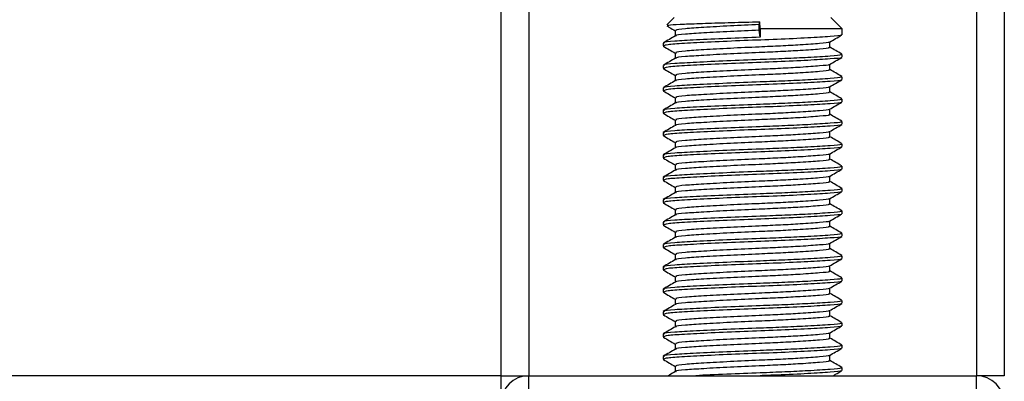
# Model space of a CAD drawing. Header units: millimetres. Extents: x 0 to 420, y 0 to 297.
# Tile 111 of 163: x 213.684 to 216.136, y 209.378 to 210.278. Entities that reach past the tile are written whole.
import ezdxf

# ---------------------------------------------------------------- set-up
doc = ezdxf.new("R2010")
doc.units = ezdxf.units.MM

msp = doc.modelspace()

# ---------------------------------------------------------------- linework, layer by layer
at = {"color": 7, "linetype": 'Continuous', "lineweight": 25}
for p, q in [((214.88254, 224.4381), (214.88254, 209.39193)), ((214.9522, 224.4381), (214.9522, 209.39193)), ((216.06673, 224.4381), (216.06673, 209.39193)), ((216.13639, 224.4381), (216.13639, 209.39193)), ((215.31442, 210.28356), (215.29633, 210.26547)), ((215.73237, 210.2557), (215.70451, 210.28356)), ((215.52618, 210.26614), (215.52726, 210.27336)), ((215.52618, 210.25221), (215.52618, 210.26614)), ((215.52879, 210.2557), (215.52726, 210.27336)), ((215.31672, 210.25139), (215.31672, 210.23786)), ((215.52879, 210.2348), (215.52618, 210.25221)), ((215.52879, 210.2557), (215.52879, 210.2348)), ((215.73237, 210.2557), (215.52879, 210.2557)), ((215.73237, 210.24097), (215.73237, 210.2557)), ((215.28656, 210.22008), (215.28656, 210.21309)), ((215.28688, 210.2126), (215.28876, 210.21229)), ((215.70221, 210.2096), (215.70221, 210.22318)), ((215.31672, 210.19567), (215.31672, 210.18213)), ((215.73237, 210.18524), (215.73237, 210.1922)), ((215.28656, 210.16436), (215.28656, 210.15736)), ((215.70221, 210.15387), (215.70221, 210.16745)), ((215.28688, 210.15688), (215.28876, 210.15657)), ((215.31672, 210.13994), (215.31672, 210.12641)), ((215.73237, 210.12951), (215.73237, 210.13648)), ((215.70221, 210.09814), (215.70221, 210.11173)), ((215.28656, 210.10863), (215.28656, 210.10164)), ((215.28688, 210.10115), (215.28876, 210.10084)), ((215.31672, 210.08421), (215.31672, 210.07068)), ((215.73237, 210.07379), (215.73237, 210.08075)), ((215.28656, 210.0529), (215.28656, 210.04591)), ((215.28688, 210.04542), (215.28876, 210.04512)), ((215.70221, 210.04242), (215.70221, 210.056)), ((215.31672, 210.02849), (215.31672, 210.01495)), ((215.73237, 210.01806), (215.73237, 210.02503)), ((215.28656, 209.99718), (215.28656, 209.99018)), ((215.28688, 209.9897), (215.28876, 209.98939)), ((215.70221, 209.98669), (215.70221, 210.00027)), ((215.31672, 209.97276), (215.31672, 209.95923)), ((215.73237, 209.96233), (215.73237, 209.9693)), ((215.28656, 209.94145), (215.28656, 209.93446)), ((215.70221, 209.93096), (215.70221, 209.94455)), ((215.28688, 209.93397), (215.28876, 209.93366)), ((215.31672, 209.91703), (215.31672, 209.9035)), ((215.73237, 209.90661), (215.73237, 209.91357)), ((215.70221, 209.87524), (215.70221, 209.88882)), ((215.28656, 209.88572), (215.28656, 209.87873)), ((215.28688, 209.87824), (215.28876, 209.87794)), ((215.31672, 209.86131), (215.31672, 209.84778)), ((215.73237, 209.85088), (215.73237, 209.85785)), ((215.28656, 209.83), (215.28656, 209.823)), ((215.28688, 209.82252), (215.28876, 209.82221)), ((215.70221, 209.81951), (215.70221, 209.83309)), ((215.31672, 209.80558), (215.31672, 209.79205)), ((215.73237, 209.79515), (215.73237, 209.80212)), ((215.28656, 209.77427), (215.28656, 209.76728)), ((215.28688, 209.76679), (215.28876, 209.76648)), ((215.70221, 209.76379), (215.70221, 209.77737)), ((215.31672, 209.74985), (215.31672, 209.73632)), ((215.73237, 209.73943), (215.73237, 209.74639)), ((215.28656, 209.71854), (215.28656, 209.71155)), ((215.70221, 209.70806), (215.70221, 209.72164)), ((215.28688, 209.71107), (215.28876, 209.71076)), ((215.31672, 209.69413), (215.31672, 209.6806)), ((215.73237, 209.6837), (215.73237, 209.69067)), ((215.28656, 209.66282), (215.28656, 209.65582)), ((215.28688, 209.65534), (215.28876, 209.65503)), ((215.70221, 209.65233), (215.70221, 209.66592)), ((215.31672, 209.6384), (215.31672, 209.62487)), ((215.73237, 209.62797), (215.73237, 209.63494)), ((215.28656, 209.60709), (215.28656, 209.6001)), ((215.28688, 209.59961), (215.28876, 209.5993)), ((215.70221, 209.59661), (215.70221, 209.61019)), ((215.31672, 209.58267), (215.31672, 209.56914)), ((215.73237, 209.57225), (215.73237, 209.57921)), ((215.28656, 209.55136), (215.28656, 209.54437)), ((215.70221, 209.54088), (215.70221, 209.55446)), ((215.28688, 209.54389), (215.28876, 209.54358)), ((215.31672, 209.52695), (215.31672, 209.51342)), ((215.73237, 209.51652), (215.73237, 209.52349)), ((215.70221, 209.48515), (215.70221, 209.49874)), ((215.28656, 209.49564), (215.28656, 209.48865)), ((215.28688, 209.48816), (215.28876, 209.48785)), ((215.31672, 209.47122), (215.31672, 209.45769)), ((215.73237, 209.46079), (215.73237, 209.46776)), ((215.28656, 209.43991), (215.28656, 209.43292)), ((215.28688, 209.43243), (215.28876, 209.43212)), ((215.70221, 209.42943), (215.70221, 209.44301)), ((215.31672, 209.41549), (215.31672, 209.40196)), ((215.73237, 209.40507), (215.73237, 209.41203)), ((214.88254, 209.39193), (178.38166, 209.39193)), ((214.88254, 209.39193), (214.88254, 209.33063)), ((214.88254, 209.39193), (214.9522, 209.39193)), ((214.9522, 209.33621), (214.9522, 209.39193)), ((214.9522, 209.39193), (216.06673, 209.39193)), ((216.13639, 209.39193), (216.06673, 209.39193)), ((216.06673, 209.33621), (216.06673, 209.39193))]:
    msp.add_line(p, q, dxfattribs=at)
for centre, start, end in [((214.9522, 209.32228), 90, 180), ((216.06673, 209.32228), 0, 90)]:
    msp.add_arc(centre, 0.06966, start, end, dxfattribs=at)
for points, knots in [([(215.29617, 210.26295), (215.29829, 210.26172), (215.30515, 210.25775), (215.312, 210.25378), (215.31672, 210.25104)], [0, 0, 0, 0, 0.3105896, 1, 1, 1, 1]), ([(215.29778, 210.26403), (215.29795, 210.26443), (215.2984, 210.2655), (215.3262, 210.26717), (215.3747, 210.26894), (215.43872, 210.27099), (215.49204, 210.27247), (215.52127, 210.27321), (215.52726, 210.27336)], [0, 0, 0, 0, 0.127965, 0.3355013, 0.5431564, 0.74606, 0.9478924, 1, 1, 1, 1]), ([(215.52618, 210.26614), (215.50182, 210.26507), (215.45242, 210.2629), (215.38592, 210.25922), (215.33895, 210.25615), (215.31575, 210.25342), (215.31912, 210.25183), (215.32002, 210.25141)], [0, 0, 0, 0, 0.22747327, 0.46127999, 0.68605703, 0.91662891, 1, 1, 1, 1]), ([(215.31738, 210.23824), (215.31234, 210.23532), (215.30225, 210.22948), (215.29216, 210.22363), (215.28711, 210.22071)], [0, 0, 0, 0, 0.4998987, 1, 1, 1, 1]), ([(215.52879, 210.2348), (215.50062, 210.23372), (215.4435, 210.23155), (215.36658, 210.22787), (215.31228, 210.2248), (215.28546, 210.22208), (215.28933, 210.2205), (215.29034, 210.22008)], [0, 0, 0, 0, 0.227753, 0.46184, 0.6868963, 0.9177483, 1, 1, 1, 1]), ([(215.72921, 210.24016), (215.72952, 210.23996), (215.73169, 210.23861), (215.70476, 210.23644), (215.65045, 210.23298), (215.57281, 210.22938), (215.48697, 210.22636), (215.40393, 210.22277), (215.337, 210.21931), (215.29357, 210.21637), (215.29014, 210.21414), (215.28852, 210.21309)], [0, 0, 0, 0, 0.02094603, 0.1431057, 0.26833207, 0.39481226, 0.5164381, 0.64283453, 0.76819743, 0.89026332, 1, 1, 1, 1]), ([(215.52618, 210.25221), (215.50183, 210.25114), (215.45246, 210.24896), (215.38578, 210.24528), (215.33948, 210.24222), (215.31667, 210.23975), (215.31883, 210.23842), (215.3191, 210.23826)], [0, 0, 0, 0, 0.2397753, 0.4862266, 0.7231599, 0.9662013, 1, 1, 1, 1]), ([(215.70126, 210.22263), (215.7063, 210.22555), (215.71638, 210.23139), (215.72647, 210.23723), (215.73152, 210.24015)], [0, 0, 0, 0, 0.4999098, 1, 1, 1, 1]), ([(215.28742, 210.21229), (215.29246, 210.20937), (215.30223, 210.20371), (215.312, 210.19805), (215.31672, 210.19532)], [0, 0, 0, 0, 0.5163558, 1, 1, 1, 1]), ([(215.69878, 210.2096), (215.69964, 210.20914), (215.70265, 210.20751), (215.67886, 210.20509), (215.63506, 210.20191), (215.5807, 210.1989), (215.52055, 210.19623), (215.45233, 210.19323), (215.38581, 210.18956), (215.33947, 210.18649), (215.31667, 210.18402), (215.31883, 210.18269), (215.3191, 210.18253)], [0, 0, 0, 0, 0.0490909, 0.1710963, 0.2961678, 0.392313, 0.4852006, 0.6086368, 0.7355098, 0.8574829, 0.9826005, 1, 1, 1, 1]), ([(215.69957, 210.22263), (215.69978, 210.22247), (215.70149, 210.22116), (215.67824, 210.21903), (215.63518, 210.21584), (215.58067, 210.21283), (215.52057, 210.21017), (215.45229, 210.20716), (215.38596, 210.20349), (215.33894, 210.20042), (215.31575, 210.19769), (215.31912, 210.19611), (215.32002, 210.19568)], [0, 0, 0, 0, 0.0170089, 0.1395429, 0.2651564, 0.3617182, 0.4550083, 0.5789794, 0.7064021, 0.8289037, 0.9545634, 1, 1, 1, 1]), ([(215.73182, 210.19285), (215.72678, 210.19577), (215.7169, 210.20148), (215.70703, 210.2072), (215.70221, 210.21)], [0, 0, 0, 0, 0.51125952, 1, 1, 1, 1]), ([(215.72839, 210.1922), (215.7294, 210.19173), (215.7329, 210.1901), (215.70537, 210.18767), (215.65471, 210.1845), (215.59184, 210.18148), (215.52229, 210.17882), (215.44335, 210.17582), (215.36662, 210.17214), (215.31227, 210.16907), (215.28546, 210.16635), (215.28933, 210.16477), (215.29034, 210.16436)], [0, 0, 0, 0, 0.0482673, 0.1669875, 0.2886879, 0.3822403, 0.4726264, 0.5927373, 0.7161886, 0.8348774, 0.9566226, 1, 1, 1, 1]), ([(215.72921, 210.18443), (215.72952, 210.18423), (215.73169, 210.18288), (215.70476, 210.18071), (215.65045, 210.17725), (215.57281, 210.17366), (215.48697, 210.17063), (215.40393, 210.16704), (215.337, 210.16359), (215.29357, 210.16064), (215.29014, 210.15842), (215.28852, 210.15736)], [0, 0, 0, 0, 0.020946, 0.1431057, 0.2683321, 0.3948123, 0.5164381, 0.6428345, 0.7681974, 0.8902633, 1, 1, 1, 1]), ([(215.70126, 210.1669), (215.7063, 210.16982), (215.71638, 210.17566), (215.72647, 210.1815), (215.73152, 210.18442)], [0, 0, 0, 0, 0.4999098, 1, 1, 1, 1]), ([(215.31738, 210.18252), (215.31234, 210.17959), (215.30225, 210.17375), (215.29216, 210.16791), (215.28711, 210.16499)], [0, 0, 0, 0, 0.4998987, 1, 1, 1, 1]), ([(215.69957, 210.1669), (215.69978, 210.16674), (215.70149, 210.16543), (215.67824, 210.1633), (215.63518, 210.16012), (215.58067, 210.1571), (215.52057, 210.15444), (215.45229, 210.15144), (215.38596, 210.14776), (215.33894, 210.14469), (215.31575, 210.14197), (215.31912, 210.14038), (215.32002, 210.13996)], [0, 0, 0, 0, 0.0170089, 0.1395429, 0.2651564, 0.3617182, 0.4550083, 0.5789794, 0.7064021, 0.8289037, 0.9545634, 1, 1, 1, 1]), ([(215.28742, 210.15656), (215.29246, 210.15364), (215.30223, 210.14799), (215.312, 210.14233), (215.31672, 210.13959)], [0, 0, 0, 0, 0.5163558, 1, 1, 1, 1]), ([(215.72839, 210.13648), (215.7294, 210.13601), (215.7329, 210.13437), (215.70537, 210.13195), (215.65471, 210.12877), (215.59184, 210.12576), (215.52229, 210.12309), (215.44335, 210.12009), (215.36662, 210.11642), (215.31227, 210.11335), (215.28546, 210.11063), (215.28933, 210.10905), (215.29034, 210.10863)], [0, 0, 0, 0, 0.04826734, 0.16698745, 0.28868792, 0.3822403, 0.47262643, 0.59273734, 0.71618864, 0.8348774, 0.95662262, 1, 1, 1, 1]), ([(215.69878, 210.15388), (215.69964, 210.15341), (215.70265, 210.15178), (215.67886, 210.14936), (215.63506, 210.14619), (215.5807, 210.14317), (215.52055, 210.14051), (215.45233, 210.13751), (215.38581, 210.13383), (215.33947, 210.13076), (215.31667, 210.12829), (215.31883, 210.12697), (215.3191, 210.1268)], [0, 0, 0, 0, 0.0490909, 0.1710963, 0.2961678, 0.392313, 0.4852006, 0.6086368, 0.7355098, 0.8574829, 0.9826005, 1, 1, 1, 1]), ([(215.73182, 210.13712), (215.72678, 210.14004), (215.7169, 210.14576), (215.70703, 210.15148), (215.70221, 210.15427)], [0, 0, 0, 0, 0.5112595, 1, 1, 1, 1]), ([(215.31738, 210.12679), (215.31234, 210.12387), (215.30225, 210.11802), (215.29216, 210.11218), (215.28711, 210.10926)], [0, 0, 0, 0, 0.4998987, 1, 1, 1, 1]), ([(215.72921, 210.1287), (215.72952, 210.12851), (215.73169, 210.12715), (215.70476, 210.12499), (215.65045, 210.12153), (215.57281, 210.11793), (215.48697, 210.11491), (215.40393, 210.11132), (215.337, 210.10786), (215.29357, 210.10492), (215.29014, 210.10269), (215.28852, 210.10164)], [0, 0, 0, 0, 0.020946, 0.1431057, 0.2683321, 0.3948123, 0.5164381, 0.6428345, 0.7681974, 0.8902633, 1, 1, 1, 1]), ([(215.69957, 210.11118), (215.69978, 210.11102), (215.70149, 210.1097), (215.67824, 210.10757), (215.63518, 210.10439), (215.58067, 210.10138), (215.52057, 210.09871), (215.45229, 210.09571), (215.38596, 210.09204), (215.33894, 210.08897), (215.31575, 210.08624), (215.31912, 210.08465), (215.32002, 210.08423)], [0, 0, 0, 0, 0.0170089, 0.1395429, 0.2651564, 0.3617182, 0.4550083, 0.5789794, 0.7064021, 0.8289037, 0.9545634, 1, 1, 1, 1]), ([(215.70126, 210.11118), (215.7063, 210.1141), (215.71638, 210.11994), (215.72647, 210.12578), (215.73152, 210.1287)], [0, 0, 0, 0, 0.4999098, 1, 1, 1, 1]), ([(215.28742, 210.10083), (215.29246, 210.09791), (215.30223, 210.09226), (215.312, 210.0866), (215.31672, 210.08386)], [0, 0, 0, 0, 0.5163558, 1, 1, 1, 1]), ([(215.69878, 210.09815), (215.69964, 210.09768), (215.70265, 210.09605), (215.67886, 210.09363), (215.63506, 210.09046), (215.5807, 210.08744), (215.52055, 210.08478), (215.45233, 210.08178), (215.38581, 210.07811), (215.33947, 210.07504), (215.31667, 210.07257), (215.31883, 210.07124), (215.3191, 210.07108)], [0, 0, 0, 0, 0.04909091, 0.17109626, 0.29616782, 0.39231299, 0.48520062, 0.60863681, 0.73550977, 0.85748287, 0.98260048, 1, 1, 1, 1]), ([(215.73182, 210.0814), (215.72678, 210.08432), (215.7169, 210.09003), (215.70703, 210.09575), (215.70221, 210.09854)], [0, 0, 0, 0, 0.5112595, 1, 1, 1, 1]), ([(215.31738, 210.07106), (215.31234, 210.06814), (215.30225, 210.0623), (215.29216, 210.05645), (215.28711, 210.05353)], [0, 0, 0, 0, 0.4998987, 1, 1, 1, 1]), ([(215.72839, 210.08075), (215.7294, 210.08028), (215.7329, 210.07864), (215.70537, 210.07622), (215.65471, 210.07305), (215.59184, 210.07003), (215.52229, 210.06737), (215.44335, 210.06437), (215.36662, 210.06069), (215.31227, 210.05762), (215.28546, 210.0549), (215.28933, 210.05332), (215.29034, 210.0529)], [0, 0, 0, 0, 0.0482673, 0.1669875, 0.2886879, 0.3822403, 0.4726264, 0.5927373, 0.7161886, 0.8348774, 0.9566226, 1, 1, 1, 1]), ([(215.72921, 210.07298), (215.72952, 210.07278), (215.73169, 210.07143), (215.70476, 210.06926), (215.65045, 210.0658), (215.57281, 210.0622), (215.48697, 210.05918), (215.40393, 210.05559), (215.337, 210.05213), (215.29357, 210.04919), (215.29014, 210.04696), (215.28852, 210.04591)], [0, 0, 0, 0, 0.020946, 0.1431057, 0.2683321, 0.3948123, 0.5164381, 0.6428345, 0.7681974, 0.8902633, 1, 1, 1, 1]), ([(215.70126, 210.05545), (215.7063, 210.05837), (215.71638, 210.06421), (215.72647, 210.07005), (215.73152, 210.07297)], [0, 0, 0, 0, 0.4999098, 1, 1, 1, 1]), ([(215.28742, 210.04511), (215.29246, 210.04219), (215.30223, 210.03653), (215.312, 210.03087), (215.31672, 210.02814)], [0, 0, 0, 0, 0.51635581, 1, 1, 1, 1]), ([(215.69878, 210.04243), (215.69964, 210.04196), (215.70265, 210.04033), (215.67886, 210.03791), (215.63506, 210.03473), (215.5807, 210.03172), (215.52055, 210.02905), (215.45233, 210.02605), (215.38581, 210.02238), (215.33947, 210.01931), (215.31667, 210.01684), (215.31883, 210.01551), (215.3191, 210.01535)], [0, 0, 0, 0, 0.0490909, 0.1710963, 0.2961678, 0.392313, 0.4852006, 0.6086368, 0.7355098, 0.8574829, 0.9826005, 1, 1, 1, 1]), ([(215.69957, 210.05545), (215.69978, 210.05529), (215.70149, 210.05398), (215.67824, 210.05185), (215.63518, 210.04866), (215.58067, 210.04565), (215.52057, 210.04299), (215.45229, 210.03999), (215.38596, 210.03631), (215.33894, 210.03324), (215.31575, 210.03051), (215.31912, 210.02893), (215.32002, 210.0285)], [0, 0, 0, 0, 0.0170089, 0.1395429, 0.2651564, 0.3617182, 0.4550083, 0.5789794, 0.7064021, 0.8289037, 0.9545634, 1, 1, 1, 1]), ([(215.73182, 210.02567), (215.72678, 210.02859), (215.7169, 210.03431), (215.70703, 210.04002), (215.70221, 210.04282)], [0, 0, 0, 0, 0.5112595, 1, 1, 1, 1]), ([(215.31738, 210.01534), (215.31234, 210.01242), (215.30225, 210.00657), (215.29216, 210.00073), (215.28711, 209.99781)], [0, 0, 0, 0, 0.4998987, 1, 1, 1, 1]), ([(215.72839, 210.02503), (215.7294, 210.02455), (215.7329, 210.02292), (215.70537, 210.02049), (215.65471, 210.01732), (215.59184, 210.0143), (215.52229, 210.01164), (215.44335, 210.00864), (215.36662, 210.00496), (215.31227, 210.00189), (215.28546, 209.99917), (215.28933, 209.99759), (215.29034, 209.99718)], [0, 0, 0, 0, 0.0482673, 0.1669875, 0.2886879, 0.3822403, 0.4726264, 0.5927373, 0.7161886, 0.8348774, 0.9566226, 1, 1, 1, 1]), ([(215.72921, 210.01725), (215.72952, 210.01705), (215.73169, 210.0157), (215.70476, 210.01353), (215.65045, 210.01007), (215.57281, 210.00648), (215.48697, 210.00345), (215.40393, 209.99986), (215.337, 209.99641), (215.29357, 209.99346), (215.29014, 209.99124), (215.28852, 209.99018)], [0, 0, 0, 0, 0.020946, 0.1431057, 0.2683321, 0.3948123, 0.5164381, 0.6428345, 0.7681974, 0.8902633, 1, 1, 1, 1]), ([(215.70126, 209.99972), (215.7063, 210.00264), (215.71638, 210.00849), (215.72647, 210.01432), (215.73152, 210.01724)], [0, 0, 0, 0, 0.4999098, 1, 1, 1, 1]), ([(215.28742, 209.98938), (215.29246, 209.98646), (215.30223, 209.98081), (215.312, 209.97515), (215.31672, 209.97241)], [0, 0, 0, 0, 0.5163558, 1, 1, 1, 1]), ([(215.69878, 209.9867), (215.69964, 209.98623), (215.70265, 209.9846), (215.67886, 209.98218), (215.63506, 209.97901), (215.5807, 209.97599), (215.52055, 209.97333), (215.45233, 209.97033), (215.38581, 209.96665), (215.33947, 209.96358), (215.31667, 209.96111), (215.31883, 209.95979), (215.3191, 209.95962)], [0, 0, 0, 0, 0.0490909, 0.1710963, 0.2961678, 0.392313, 0.4852006, 0.6086368, 0.7355098, 0.8574829, 0.9826005, 1, 1, 1, 1]), ([(215.69957, 209.99972), (215.69978, 209.99956), (215.70149, 209.99825), (215.67824, 209.99612), (215.63518, 209.99294), (215.58067, 209.98992), (215.52057, 209.98726), (215.45229, 209.98426), (215.38596, 209.98058), (215.33894, 209.97751), (215.31575, 209.97479), (215.31912, 209.9732), (215.32002, 209.97278)], [0, 0, 0, 0, 0.01700891, 0.13954292, 0.26515642, 0.36171819, 0.45500832, 0.57897936, 0.70640208, 0.8289037, 0.95456345, 1, 1, 1, 1]), ([(215.73182, 209.96994), (215.72678, 209.97286), (215.7169, 209.97858), (215.70703, 209.9843), (215.70221, 209.98709)], [0, 0, 0, 0, 0.5112595, 1, 1, 1, 1]), ([(215.72839, 209.9693), (215.7294, 209.96883), (215.7329, 209.96719), (215.70537, 209.96477), (215.65471, 209.96159), (215.59184, 209.95858), (215.52229, 209.95591), (215.44335, 209.95291), (215.36662, 209.94924), (215.31227, 209.94617), (215.28546, 209.94345), (215.28933, 209.94187), (215.29034, 209.94145)], [0, 0, 0, 0, 0.0482673, 0.1669875, 0.2886879, 0.3822403, 0.4726264, 0.5927373, 0.7161886, 0.8348774, 0.9566226, 1, 1, 1, 1]), ([(215.31738, 209.95961), (215.31234, 209.95669), (215.30225, 209.95084), (215.29216, 209.945), (215.28711, 209.94208)], [0, 0, 0, 0, 0.49989867, 1, 1, 1, 1]), ([(215.72921, 209.96152), (215.72952, 209.96133), (215.73169, 209.95997), (215.70476, 209.95781), (215.65045, 209.95435), (215.57281, 209.95075), (215.48697, 209.94773), (215.40393, 209.94414), (215.337, 209.94068), (215.29357, 209.93774), (215.29014, 209.93551), (215.28852, 209.93446)], [0, 0, 0, 0, 0.020946, 0.1431057, 0.2683321, 0.3948123, 0.5164381, 0.6428345, 0.7681974, 0.8902633, 1, 1, 1, 1]), ([(215.69957, 209.944), (215.69978, 209.94384), (215.70149, 209.94252), (215.67824, 209.94039), (215.63518, 209.93721), (215.58067, 209.9342), (215.52057, 209.93153), (215.45229, 209.92853), (215.38596, 209.92486), (215.33894, 209.92179), (215.31575, 209.91906), (215.31912, 209.91747), (215.32002, 209.91705)], [0, 0, 0, 0, 0.01700891, 0.13954292, 0.26515642, 0.36171819, 0.45500832, 0.57897936, 0.70640208, 0.8289037, 0.95456345, 1, 1, 1, 1]), ([(215.70126, 209.944), (215.7063, 209.94692), (215.71638, 209.95276), (215.72647, 209.9586), (215.73152, 209.96152)], [0, 0, 0, 0, 0.4999098, 1, 1, 1, 1]), ([(215.28742, 209.93365), (215.29246, 209.93073), (215.30223, 209.92508), (215.312, 209.91942), (215.31672, 209.91668)], [0, 0, 0, 0, 0.5163558, 1, 1, 1, 1]), ([(215.72839, 209.91357), (215.7294, 209.9131), (215.7329, 209.91146), (215.70537, 209.90904), (215.65471, 209.90587), (215.59184, 209.90285), (215.52229, 209.90019), (215.44335, 209.89719), (215.36662, 209.89351), (215.31227, 209.89044), (215.28546, 209.88772), (215.28933, 209.88614), (215.29034, 209.88572)], [0, 0, 0, 0, 0.0482673, 0.1669875, 0.2886879, 0.3822403, 0.4726264, 0.5927373, 0.7161886, 0.8348774, 0.9566226, 1, 1, 1, 1]), ([(215.69878, 209.93097), (215.69964, 209.9305), (215.70265, 209.92887), (215.67886, 209.92645), (215.63506, 209.92328), (215.5807, 209.92026), (215.52055, 209.9176), (215.45233, 209.9146), (215.38581, 209.91093), (215.33947, 209.90786), (215.31667, 209.90539), (215.31883, 209.90406), (215.3191, 209.9039)], [0, 0, 0, 0, 0.0490909, 0.1710963, 0.2961678, 0.392313, 0.4852006, 0.6086368, 0.7355098, 0.8574829, 0.9826005, 1, 1, 1, 1]), ([(215.73182, 209.91422), (215.72678, 209.91714), (215.7169, 209.92285), (215.70703, 209.92857), (215.70221, 209.93136)], [0, 0, 0, 0, 0.5112595, 1, 1, 1, 1]), ([(215.31738, 209.90388), (215.31234, 209.90096), (215.30225, 209.89512), (215.29216, 209.88927), (215.28711, 209.88635)], [0, 0, 0, 0, 0.4998987, 1, 1, 1, 1]), ([(215.72921, 209.9058), (215.72952, 209.9056), (215.73169, 209.90425), (215.70476, 209.90208), (215.65045, 209.89862), (215.57281, 209.89502), (215.48697, 209.892), (215.40393, 209.88841), (215.337, 209.88495), (215.29357, 209.88201), (215.29014, 209.87978), (215.28852, 209.87873)], [0, 0, 0, 0, 0.020946, 0.1431057, 0.2683321, 0.3948123, 0.5164381, 0.6428345, 0.7681974, 0.8902633, 1, 1, 1, 1]), ([(215.70126, 209.88827), (215.7063, 209.89119), (215.71638, 209.89703), (215.72647, 209.90287), (215.73152, 209.90579)], [0, 0, 0, 0, 0.4999098, 1, 1, 1, 1]), ([(215.28742, 209.87793), (215.29246, 209.87501), (215.30223, 209.86935), (215.312, 209.86369), (215.31672, 209.86096)], [0, 0, 0, 0, 0.5163558, 1, 1, 1, 1]), ([(215.69878, 209.87525), (215.69964, 209.87478), (215.70265, 209.87315), (215.67886, 209.87073), (215.63506, 209.86755), (215.5807, 209.86454), (215.52055, 209.86187), (215.45233, 209.85887), (215.38581, 209.8552), (215.33947, 209.85213), (215.31667, 209.84966), (215.31883, 209.84833), (215.3191, 209.84817)], [0, 0, 0, 0, 0.0490909, 0.1710963, 0.2961678, 0.392313, 0.4852006, 0.6086368, 0.7355098, 0.8574829, 0.9826005, 1, 1, 1, 1]), ([(215.69957, 209.88827), (215.69978, 209.88811), (215.70149, 209.8868), (215.67824, 209.88467), (215.63518, 209.88148), (215.58067, 209.87847), (215.52057, 209.87581), (215.45229, 209.87281), (215.38596, 209.86913), (215.33894, 209.86606), (215.31575, 209.86333), (215.31912, 209.86175), (215.32002, 209.86133)], [0, 0, 0, 0, 0.0170089, 0.1395429, 0.2651564, 0.3617182, 0.4550083, 0.5789794, 0.7064021, 0.8289037, 0.9545634, 1, 1, 1, 1]), ([(215.73182, 209.85849), (215.72678, 209.86141), (215.7169, 209.86713), (215.70703, 209.87284), (215.70221, 209.87564)], [0, 0, 0, 0, 0.5112595, 1, 1, 1, 1]), ([(215.31738, 209.84816), (215.31234, 209.84524), (215.30225, 209.83939), (215.29216, 209.83355), (215.28711, 209.83063)], [0, 0, 0, 0, 0.4998987, 1, 1, 1, 1]), ([(215.72839, 209.85785), (215.7294, 209.85737), (215.7329, 209.85574), (215.70537, 209.85331), (215.65471, 209.85014), (215.59184, 209.84712), (215.52229, 209.84446), (215.44335, 209.84146), (215.36662, 209.83778), (215.31227, 209.83471), (215.28546, 209.83199), (215.28933, 209.83041), (215.29034, 209.83)], [0, 0, 0, 0, 0.0482673, 0.1669875, 0.2886879, 0.3822403, 0.4726264, 0.5927373, 0.7161886, 0.8348774, 0.9566226, 1, 1, 1, 1]), ([(215.72921, 209.85007), (215.72952, 209.84987), (215.73169, 209.84852), (215.70476, 209.84635), (215.65045, 209.84289), (215.57281, 209.8393), (215.48697, 209.83627), (215.40393, 209.83268), (215.337, 209.82923), (215.29357, 209.82628), (215.29014, 209.82406), (215.28852, 209.823)], [0, 0, 0, 0, 0.020946, 0.1431057, 0.2683321, 0.3948123, 0.5164381, 0.6428345, 0.7681974, 0.8902633, 1, 1, 1, 1]), ([(215.70126, 209.83254), (215.7063, 209.83546), (215.71638, 209.84131), (215.72647, 209.84714), (215.73152, 209.85006)], [0, 0, 0, 0, 0.4999098, 1, 1, 1, 1]), ([(215.28742, 209.8222), (215.29246, 209.81928), (215.30223, 209.81363), (215.312, 209.80797), (215.31672, 209.80523)], [0, 0, 0, 0, 0.5163558, 1, 1, 1, 1]), ([(215.69878, 209.81952), (215.69964, 209.81905), (215.70265, 209.81742), (215.67886, 209.815), (215.63506, 209.81183), (215.5807, 209.80881), (215.52055, 209.80615), (215.45233, 209.80315), (215.38581, 209.79947), (215.33947, 209.7964), (215.31667, 209.79393), (215.31883, 209.79261), (215.3191, 209.79244)], [0, 0, 0, 0, 0.0490909, 0.1710963, 0.2961678, 0.392313, 0.4852006, 0.6086368, 0.7355098, 0.8574829, 0.9826005, 1, 1, 1, 1]), ([(215.69957, 209.83254), (215.69978, 209.83238), (215.70149, 209.83107), (215.67824, 209.82894), (215.63518, 209.82576), (215.58067, 209.82274), (215.52057, 209.82008), (215.45229, 209.81708), (215.38596, 209.8134), (215.33894, 209.81033), (215.31575, 209.80761), (215.31912, 209.80602), (215.32002, 209.8056)], [0, 0, 0, 0, 0.0170089, 0.1395429, 0.2651564, 0.3617182, 0.4550083, 0.5789794, 0.7064021, 0.8289037, 0.9545634, 1, 1, 1, 1]), ([(215.73182, 209.80276), (215.72678, 209.80568), (215.7169, 209.8114), (215.70703, 209.81712), (215.70221, 209.81991)], [0, 0, 0, 0, 0.5112595, 1, 1, 1, 1]), ([(215.31738, 209.79243), (215.31234, 209.78951), (215.30225, 209.78366), (215.29216, 209.77782), (215.28711, 209.7749)], [0, 0, 0, 0, 0.4998987, 1, 1, 1, 1]), ([(215.72839, 209.80212), (215.7294, 209.80165), (215.7329, 209.80001), (215.70537, 209.79759), (215.65471, 209.79441), (215.59184, 209.7914), (215.52229, 209.78873), (215.44335, 209.78573), (215.36662, 209.78206), (215.31227, 209.77899), (215.28546, 209.77627), (215.28933, 209.77469), (215.29034, 209.77427)], [0, 0, 0, 0, 0.0482673, 0.1669875, 0.2886879, 0.3822403, 0.4726264, 0.5927373, 0.7161886, 0.8348774, 0.9566226, 1, 1, 1, 1]), ([(215.72921, 209.79434), (215.72952, 209.79415), (215.73169, 209.79279), (215.70476, 209.79063), (215.65045, 209.78717), (215.57281, 209.78357), (215.48697, 209.78055), (215.40393, 209.77696), (215.337, 209.7735), (215.29357, 209.77056), (215.29014, 209.76833), (215.28852, 209.76728)], [0, 0, 0, 0, 0.020946, 0.1431057, 0.2683321, 0.3948123, 0.5164381, 0.6428345, 0.7681974, 0.8902633, 1, 1, 1, 1]), ([(215.70126, 209.77682), (215.7063, 209.77974), (215.71638, 209.78558), (215.72647, 209.79142), (215.73152, 209.79434)], [0, 0, 0, 0, 0.4999098, 1, 1, 1, 1]), ([(215.28742, 209.76647), (215.29246, 209.76355), (215.30223, 209.7579), (215.312, 209.75224), (215.31672, 209.7495)], [0, 0, 0, 0, 0.5163558, 1, 1, 1, 1]), ([(215.69957, 209.77682), (215.69978, 209.77666), (215.70149, 209.77534), (215.67824, 209.77321), (215.63518, 209.77003), (215.58067, 209.76702), (215.52057, 209.76435), (215.45229, 209.76135), (215.38596, 209.75768), (215.33894, 209.75461), (215.31575, 209.75188), (215.31912, 209.75029), (215.32002, 209.74987)], [0, 0, 0, 0, 0.0170089, 0.1395429, 0.2651564, 0.3617182, 0.4550083, 0.5789794, 0.7064021, 0.8289037, 0.9545634, 1, 1, 1, 1]), ([(215.72839, 209.74639), (215.7294, 209.74592), (215.7329, 209.74428), (215.70537, 209.74186), (215.65471, 209.73869), (215.59184, 209.73567), (215.52229, 209.73301), (215.44335, 209.73001), (215.36662, 209.72633), (215.31227, 209.72326), (215.28546, 209.72054), (215.28933, 209.71896), (215.29034, 209.71854)], [0, 0, 0, 0, 0.0482673, 0.1669875, 0.2886879, 0.3822403, 0.4726264, 0.5927373, 0.7161886, 0.8348774, 0.9566226, 1, 1, 1, 1]), ([(215.69878, 209.76379), (215.69964, 209.76332), (215.70265, 209.76169), (215.67886, 209.75927), (215.63506, 209.7561), (215.5807, 209.75309), (215.52055, 209.75042), (215.45233, 209.74742), (215.38581, 209.74375), (215.33947, 209.74068), (215.31667, 209.73821), (215.31883, 209.73688), (215.3191, 209.73672)], [0, 0, 0, 0, 0.0490909, 0.1710963, 0.2961678, 0.392313, 0.4852006, 0.6086368, 0.7355098, 0.8574829, 0.9826005, 1, 1, 1, 1]), ([(215.73182, 209.74704), (215.72678, 209.74996), (215.7169, 209.75567), (215.70703, 209.76139), (215.70221, 209.76419)], [0, 0, 0, 0, 0.5112595, 1, 1, 1, 1]), ([(215.31738, 209.7367), (215.31234, 209.73378), (215.30225, 209.72794), (215.29216, 209.72209), (215.28711, 209.71917)], [0, 0, 0, 0, 0.4998987, 1, 1, 1, 1]), ([(215.72921, 209.73862), (215.72952, 209.73842), (215.73169, 209.73707), (215.70476, 209.7349), (215.65045, 209.73144), (215.57281, 209.72784), (215.48697, 209.72482), (215.40393, 209.72123), (215.337, 209.71777), (215.29357, 209.71483), (215.29014, 209.7126), (215.28852, 209.71155)], [0, 0, 0, 0, 0.020946, 0.1431057, 0.2683321, 0.3948123, 0.5164381, 0.6428345, 0.7681974, 0.8902633, 1, 1, 1, 1]), ([(215.69957, 209.72109), (215.69978, 209.72093), (215.70149, 209.71962), (215.67824, 209.71749), (215.63518, 209.7143), (215.58067, 209.71129), (215.52057, 209.70863), (215.45229, 209.70563), (215.38596, 209.70195), (215.33894, 209.69888), (215.31575, 209.69615), (215.31912, 209.69457), (215.32002, 209.69415)], [0, 0, 0, 0, 0.0170089, 0.1395429, 0.2651564, 0.3617182, 0.4550083, 0.5789794, 0.7064021, 0.8289037, 0.9545634, 1, 1, 1, 1]), ([(215.70126, 209.72109), (215.7063, 209.72401), (215.71638, 209.72985), (215.72647, 209.73569), (215.73152, 209.73861)], [0, 0, 0, 0, 0.4999098, 1, 1, 1, 1]), ([(215.28742, 209.71075), (215.29246, 209.70783), (215.30223, 209.70217), (215.312, 209.69651), (215.31672, 209.69378)], [0, 0, 0, 0, 0.5163558, 1, 1, 1, 1]), ([(215.69878, 209.70807), (215.69964, 209.7076), (215.70265, 209.70597), (215.67886, 209.70355), (215.63506, 209.70037), (215.5807, 209.69736), (215.52055, 209.6947), (215.45233, 209.69169), (215.38581, 209.68802), (215.33947, 209.68495), (215.31667, 209.68248), (215.31883, 209.68115), (215.3191, 209.68099)], [0, 0, 0, 0, 0.0490909, 0.1710963, 0.2961678, 0.392313, 0.4852006, 0.6086368, 0.7355098, 0.8574829, 0.9826005, 1, 1, 1, 1]), ([(215.73182, 209.69131), (215.72678, 209.69423), (215.7169, 209.69995), (215.70703, 209.70566), (215.70221, 209.70846)], [0, 0, 0, 0, 0.5112595, 1, 1, 1, 1]), ([(215.31738, 209.68098), (215.31234, 209.67806), (215.30225, 209.67221), (215.29216, 209.66637), (215.28711, 209.66345)], [0, 0, 0, 0, 0.4998987, 1, 1, 1, 1]), ([(215.72839, 209.69067), (215.7294, 209.69019), (215.7329, 209.68856), (215.70537, 209.68613), (215.65471, 209.68296), (215.59184, 209.67994), (215.52229, 209.67728), (215.44335, 209.67428), (215.36662, 209.6706), (215.31227, 209.66753), (215.28546, 209.66481), (215.28933, 209.66323), (215.29034, 209.66282)], [0, 0, 0, 0, 0.0482673, 0.1669875, 0.2886879, 0.3822403, 0.4726264, 0.5927373, 0.7161886, 0.8348774, 0.9566226, 1, 1, 1, 1]), ([(215.72921, 209.68289), (215.72952, 209.68269), (215.73169, 209.68134), (215.70476, 209.67917), (215.65045, 209.67571), (215.57281, 209.67212), (215.48697, 209.6691), (215.40393, 209.6655), (215.337, 209.66205), (215.29357, 209.6591), (215.29014, 209.65688), (215.28852, 209.65582)], [0, 0, 0, 0, 0.020946, 0.1431057, 0.2683321, 0.3948123, 0.5164381, 0.6428345, 0.7681974, 0.8902633, 1, 1, 1, 1]), ([(215.70126, 209.66536), (215.7063, 209.66828), (215.71638, 209.67413), (215.72647, 209.67997), (215.73152, 209.68289)], [0, 0, 0, 0, 0.4999098, 1, 1, 1, 1]), ([(215.28742, 209.65502), (215.29246, 209.6521), (215.30223, 209.64645), (215.312, 209.64079), (215.31672, 209.63805)], [0, 0, 0, 0, 0.51635581, 1, 1, 1, 1]), ([(215.69878, 209.65234), (215.69964, 209.65187), (215.70265, 209.65024), (215.67886, 209.64782), (215.63506, 209.64465), (215.5807, 209.64163), (215.52055, 209.63897), (215.45233, 209.63597), (215.38581, 209.63229), (215.33947, 209.62922), (215.31667, 209.62675), (215.31883, 209.62543), (215.3191, 209.62527)], [0, 0, 0, 0, 0.0490909, 0.1710963, 0.2961678, 0.392313, 0.4852006, 0.6086368, 0.7355098, 0.8574829, 0.9826005, 1, 1, 1, 1]), ([(215.69957, 209.66536), (215.69978, 209.6652), (215.70149, 209.66389), (215.67824, 209.66176), (215.63518, 209.65858), (215.58067, 209.65556), (215.52057, 209.6529), (215.45229, 209.6499), (215.38596, 209.64622), (215.33894, 209.64315), (215.31575, 209.64043), (215.31912, 209.63884), (215.32002, 209.63842)], [0, 0, 0, 0, 0.0170089, 0.1395429, 0.2651564, 0.3617182, 0.4550083, 0.5789794, 0.7064021, 0.8289037, 0.9545634, 1, 1, 1, 1]), ([(215.73182, 209.63558), (215.72678, 209.63851), (215.7169, 209.64422), (215.70703, 209.64994), (215.70221, 209.65273)], [0, 0, 0, 0, 0.5112595, 1, 1, 1, 1]), ([(215.31738, 209.62525), (215.31234, 209.62233), (215.30225, 209.61648), (215.29216, 209.61064), (215.28711, 209.60772)], [0, 0, 0, 0, 0.4998987, 1, 1, 1, 1]), ([(215.72839, 209.63494), (215.7294, 209.63447), (215.7329, 209.63283), (215.70537, 209.63041), (215.65471, 209.62723), (215.59184, 209.62422), (215.52229, 209.62155), (215.44335, 209.61855), (215.36662, 209.61488), (215.31227, 209.61181), (215.28546, 209.60909), (215.28933, 209.60751), (215.29034, 209.60709)], [0, 0, 0, 0, 0.04826734, 0.16698745, 0.28868792, 0.3822403, 0.47262643, 0.59273734, 0.71618864, 0.8348774, 0.95662262, 1, 1, 1, 1]), ([(215.72921, 209.62716), (215.72952, 209.62697), (215.73169, 209.62561), (215.70476, 209.62345), (215.65045, 209.61999), (215.57281, 209.61639), (215.48697, 209.61337), (215.40393, 209.60978), (215.337, 209.60632), (215.29357, 209.60338), (215.29014, 209.60115), (215.28852, 209.6001)], [0, 0, 0, 0, 0.020946, 0.1431057, 0.2683321, 0.3948123, 0.5164381, 0.6428345, 0.7681974, 0.8902633, 1, 1, 1, 1]), ([(215.70126, 209.60964), (215.7063, 209.61256), (215.71638, 209.6184), (215.72647, 209.62424), (215.73152, 209.62716)], [0, 0, 0, 0, 0.4999098, 1, 1, 1, 1]), ([(215.28742, 209.5993), (215.29246, 209.59638), (215.30223, 209.59072), (215.312, 209.58506), (215.31672, 209.58233)], [0, 0, 0, 0, 0.5163558, 1, 1, 1, 1]), ([(215.69878, 209.59661), (215.69964, 209.59615), (215.70265, 209.59451), (215.67886, 209.59209), (215.63506, 209.58892), (215.5807, 209.58591), (215.52055, 209.58324), (215.45233, 209.58024), (215.38581, 209.57657), (215.33947, 209.5735), (215.31667, 209.57103), (215.31883, 209.5697), (215.3191, 209.56954)], [0, 0, 0, 0, 0.0490909, 0.1710963, 0.2961678, 0.392313, 0.4852006, 0.6086368, 0.7355098, 0.8574829, 0.9826005, 1, 1, 1, 1]), ([(215.69957, 209.60964), (215.69978, 209.60948), (215.70149, 209.60816), (215.67824, 209.60603), (215.63518, 209.60285), (215.58067, 209.59984), (215.52057, 209.59717), (215.45229, 209.59417), (215.38596, 209.5905), (215.33894, 209.58743), (215.31575, 209.5847), (215.31912, 209.58311), (215.32002, 209.58269)], [0, 0, 0, 0, 0.0170089, 0.1395429, 0.2651564, 0.3617182, 0.4550083, 0.5789794, 0.7064021, 0.8289037, 0.9545634, 1, 1, 1, 1]), ([(215.73182, 209.57986), (215.72678, 209.58278), (215.7169, 209.58849), (215.70703, 209.59421), (215.70221, 209.59701)], [0, 0, 0, 0, 0.5112595, 1, 1, 1, 1]), ([(215.72839, 209.57921), (215.7294, 209.57874), (215.7329, 209.5771), (215.70537, 209.57468), (215.65471, 209.57151), (215.59184, 209.56849), (215.52229, 209.56583), (215.44335, 209.56283), (215.36662, 209.55915), (215.31227, 209.55608), (215.28546, 209.55336), (215.28933, 209.55178), (215.29034, 209.55136)], [0, 0, 0, 0, 0.0482673, 0.1669875, 0.2886879, 0.3822403, 0.4726264, 0.5927373, 0.7161886, 0.8348774, 0.9566226, 1, 1, 1, 1]), ([(215.72921, 209.57144), (215.72952, 209.57124), (215.73169, 209.56989), (215.70476, 209.56772), (215.65045, 209.56426), (215.57281, 209.56066), (215.48697, 209.55764), (215.40393, 209.55405), (215.337, 209.55059), (215.29357, 209.54765), (215.29014, 209.54543), (215.28852, 209.54437)], [0, 0, 0, 0, 0.020946, 0.1431057, 0.2683321, 0.3948123, 0.5164381, 0.6428345, 0.7681974, 0.8902633, 1, 1, 1, 1]), ([(215.70126, 209.55391), (215.7063, 209.55683), (215.71638, 209.56267), (215.72647, 209.56851), (215.73152, 209.57143)], [0, 0, 0, 0, 0.4999098, 1, 1, 1, 1]), ([(215.31738, 209.56953), (215.31234, 209.5666), (215.30225, 209.56076), (215.29216, 209.55492), (215.28711, 209.55199)], [0, 0, 0, 0, 0.4998987, 1, 1, 1, 1]), ([(215.69957, 209.55391), (215.69978, 209.55375), (215.70149, 209.55244), (215.67824, 209.55031), (215.63518, 209.54713), (215.58067, 209.54411), (215.52057, 209.54145), (215.45229, 209.53845), (215.38596, 209.53477), (215.33894, 209.5317), (215.31575, 209.52897), (215.31912, 209.52739), (215.32002, 209.52697)], [0, 0, 0, 0, 0.01700891, 0.13954292, 0.26515642, 0.36171819, 0.45500832, 0.57897936, 0.70640208, 0.8289037, 0.95456345, 1, 1, 1, 1]), ([(215.28742, 209.54357), (215.29246, 209.54065), (215.30223, 209.53499), (215.312, 209.52934), (215.31672, 209.5266)], [0, 0, 0, 0, 0.5163558, 1, 1, 1, 1]), ([(215.72839, 209.52349), (215.7294, 209.52301), (215.7329, 209.52138), (215.70537, 209.51895), (215.65471, 209.51578), (215.59184, 209.51276), (215.52229, 209.5101), (215.44335, 209.5071), (215.36662, 209.50343), (215.31227, 209.50036), (215.28546, 209.49763), (215.28933, 209.49605), (215.29034, 209.49564)], [0, 0, 0, 0, 0.0482673, 0.1669875, 0.2886879, 0.3822403, 0.4726264, 0.5927373, 0.7161886, 0.8348774, 0.9566226, 1, 1, 1, 1]), ([(215.69878, 209.54089), (215.69964, 209.54042), (215.70265, 209.53879), (215.67886, 209.53637), (215.63506, 209.5332), (215.5807, 209.53018), (215.52055, 209.52752), (215.45233, 209.52451), (215.38581, 209.52084), (215.33947, 209.51777), (215.31667, 209.5153), (215.31883, 209.51397), (215.3191, 209.51381)], [0, 0, 0, 0, 0.0490909, 0.1710963, 0.2961678, 0.392313, 0.4852006, 0.6086368, 0.7355098, 0.8574829, 0.9826005, 1, 1, 1, 1]), ([(215.73182, 209.52413), (215.72678, 209.52705), (215.7169, 209.53277), (215.70703, 209.53848), (215.70221, 209.54128)], [0, 0, 0, 0, 0.5112595, 1, 1, 1, 1]), ([(215.31738, 209.5138), (215.31234, 209.51088), (215.30225, 209.50503), (215.29216, 209.49919), (215.28711, 209.49627)], [0, 0, 0, 0, 0.4998987, 1, 1, 1, 1]), ([(215.72921, 209.51571), (215.72952, 209.51551), (215.73169, 209.51416), (215.70476, 209.51199), (215.65045, 209.50853), (215.57281, 209.50494), (215.48697, 209.50192), (215.40393, 209.49832), (215.337, 209.49487), (215.29357, 209.49192), (215.29014, 209.4897), (215.28852, 209.48865)], [0, 0, 0, 0, 0.020946, 0.1431057, 0.2683321, 0.3948123, 0.5164381, 0.6428345, 0.7681974, 0.8902633, 1, 1, 1, 1]), ([(215.69957, 209.49818), (215.69978, 209.49802), (215.70149, 209.49671), (215.67824, 209.49458), (215.63518, 209.4914), (215.58067, 209.48838), (215.52057, 209.48572), (215.45229, 209.48272), (215.38596, 209.47904), (215.33894, 209.47597), (215.31575, 209.47325), (215.31912, 209.47166), (215.32002, 209.47124)], [0, 0, 0, 0, 0.0170089, 0.1395429, 0.2651564, 0.3617182, 0.4550083, 0.5789794, 0.7064021, 0.8289037, 0.9545634, 1, 1, 1, 1]), ([(215.70126, 209.49818), (215.7063, 209.5011), (215.71638, 209.50695), (215.72647, 209.51279), (215.73152, 209.51571)], [0, 0, 0, 0, 0.4999098, 1, 1, 1, 1]), ([(215.28742, 209.48784), (215.29246, 209.48492), (215.30223, 209.47927), (215.312, 209.47361), (215.31672, 209.47087)], [0, 0, 0, 0, 0.5163558, 1, 1, 1, 1]), ([(215.69878, 209.48516), (215.69964, 209.48469), (215.70265, 209.48306), (215.67886, 209.48064), (215.63506, 209.47747), (215.5807, 209.47445), (215.52055, 209.47179), (215.45233, 209.46879), (215.38581, 209.46511), (215.33947, 209.46204), (215.31667, 209.45957), (215.31883, 209.45825), (215.3191, 209.45809)], [0, 0, 0, 0, 0.0490909, 0.1710963, 0.2961678, 0.392313, 0.4852006, 0.6086368, 0.7355098, 0.8574829, 0.9826005, 1, 1, 1, 1]), ([(215.73182, 209.4684), (215.72678, 209.47133), (215.7169, 209.47704), (215.70703, 209.48276), (215.70221, 209.48555)], [0, 0, 0, 0, 0.5112595, 1, 1, 1, 1]), ([(215.31738, 209.45807), (215.31234, 209.45515), (215.30225, 209.4493), (215.29216, 209.44346), (215.28711, 209.44054)], [0, 0, 0, 0, 0.4998987, 1, 1, 1, 1]), ([(215.72839, 209.46776), (215.7294, 209.46729), (215.7329, 209.46565), (215.70537, 209.46323), (215.65471, 209.46005), (215.59184, 209.45704), (215.52229, 209.45437), (215.44335, 209.45137), (215.36662, 209.4477), (215.31227, 209.44463), (215.28546, 209.44191), (215.28933, 209.44033), (215.29034, 209.43991)], [0, 0, 0, 0, 0.0482673, 0.1669875, 0.2886879, 0.3822403, 0.4726264, 0.5927373, 0.7161886, 0.8348774, 0.9566226, 1, 1, 1, 1]), ([(215.72921, 209.45999), (215.72952, 209.45979), (215.73169, 209.45843), (215.70476, 209.45627), (215.65045, 209.45281), (215.57281, 209.44921), (215.48697, 209.44619), (215.40393, 209.4426), (215.337, 209.43914), (215.29357, 209.4362), (215.29014, 209.43397), (215.28852, 209.43292)], [0, 0, 0, 0, 0.020946, 0.1431057, 0.2683321, 0.3948123, 0.5164381, 0.6428345, 0.7681974, 0.8902633, 1, 1, 1, 1]), ([(215.70126, 209.44246), (215.7063, 209.44538), (215.71638, 209.45122), (215.72647, 209.45706), (215.73152, 209.45998)], [0, 0, 0, 0, 0.4999098, 1, 1, 1, 1]), ([(215.28742, 209.43212), (215.29246, 209.4292), (215.30223, 209.42354), (215.312, 209.41788), (215.31672, 209.41515)], [0, 0, 0, 0, 0.5163558, 1, 1, 1, 1]), ([(215.69878, 209.42943), (215.69964, 209.42897), (215.70265, 209.42733), (215.67886, 209.42491), (215.63506, 209.42174), (215.5807, 209.41873), (215.52055, 209.41606), (215.45233, 209.41306), (215.38581, 209.40939), (215.33947, 209.40632), (215.31667, 209.40385), (215.31883, 209.40252), (215.3191, 209.40236)], [0, 0, 0, 0, 0.04909091, 0.17109626, 0.29616782, 0.39231299, 0.48520062, 0.60863681, 0.73550977, 0.85748287, 0.98260048, 1, 1, 1, 1]), ([(215.69957, 209.44246), (215.69978, 209.4423), (215.70149, 209.44098), (215.67824, 209.43886), (215.63518, 209.43567), (215.58067, 209.43266), (215.52057, 209.42999), (215.45229, 209.42699), (215.38596, 209.42332), (215.33894, 209.42025), (215.31575, 209.41752), (215.31912, 209.41593), (215.32002, 209.41551)], [0, 0, 0, 0, 0.0170089, 0.1395429, 0.2651564, 0.3617182, 0.4550083, 0.5789794, 0.7064021, 0.8289037, 0.9545634, 1, 1, 1, 1]), ([(215.73182, 209.41268), (215.72678, 209.4156), (215.7169, 209.42131), (215.70703, 209.42703), (215.70221, 209.42983)], [0, 0, 0, 0, 0.5112595, 1, 1, 1, 1]), ([(215.31738, 209.40235), (215.31234, 209.39942), (215.30635, 209.39595), (215.30035, 209.39248), (215.29941, 209.39193)], [0, 0, 0, 0, 0.84184969, 1, 1, 1, 1]), ([(215.72839, 209.41203), (215.7294, 209.41156), (215.7329, 209.40992), (215.70538, 209.4075), (215.65468, 209.40433), (215.59192, 209.40131), (215.52199, 209.39864), (215.44492, 209.39567), (215.38747, 209.3931), (215.36844, 209.39197), (215.36789, 209.39193)], [0, 0, 0, 0, 0.0670526, 0.2319777, 0.4010431, 0.5310054, 0.6565692, 0.8234264, 0.994924, 1, 1, 1, 1]), ([(215.72921, 209.40426), (215.72952, 209.40406), (215.73169, 209.40271), (215.70478, 209.40054), (215.65036, 209.39708), (215.58539, 209.39406), (215.54255, 209.39246), (215.52841, 209.39193)], [0, 0, 0, 0, 0.045817, 0.3130269, 0.5869448, 0.8636053, 1, 1, 1, 1]), ([(215.71024, 209.39193), (215.71229, 209.39312), (215.71938, 209.39723), (215.72647, 209.40133), (215.73152, 209.40425)], [0, 0, 0, 0, 0.2887283, 1, 1, 1, 1])]:
    msp.add_open_spline(points, degree=3, knots=knots, dxfattribs=at)

doc.saveas('drawing.dxf')
